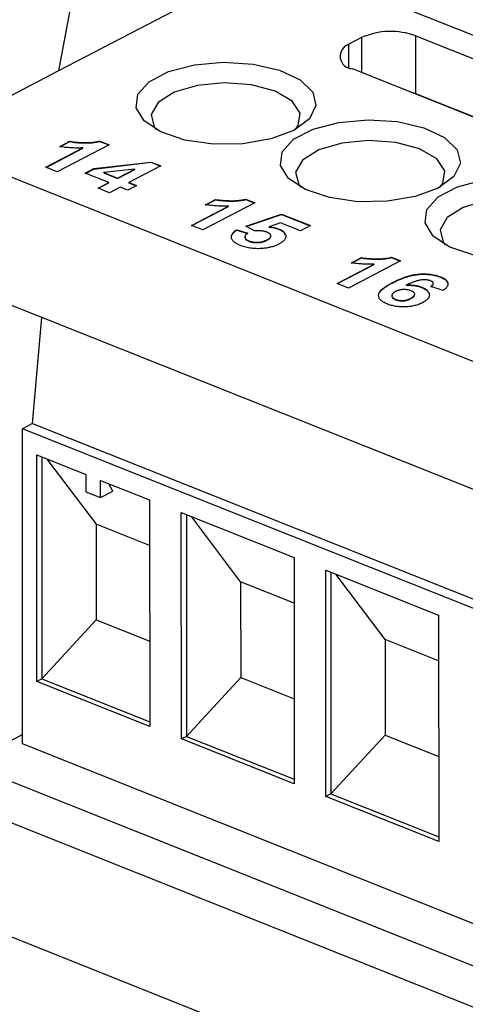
# Model space of a CAD drawing. Header units: millimetres. Extents: x -0.39 to 0.76, y -0.29 to 0.59.
# Tile 67 of 137: x 0.6231 to 0.6347, y -0.1283 to -0.1027. Entities that reach past the tile are written whole.
import ezdxf

# ---------------------------------------------------------------- set-up
doc = ezdxf.new("R2010")
doc.units = ezdxf.units.MM

msp = doc.modelspace()

# ---------------------------------------------------------------- linework, layer by layer
at = {"color": 7, "linetype": 'Continuous', "lineweight": 25}
for p, q in [((0.624897, -0.099916), (0.624122, -0.104014)), ((0.629807, -0.10105), (0.624122, -0.104014)), ((0.647614, -0.108151), (0.629807, -0.10105)), ((0.632017, -0.103143), (0.631688, -0.103315)), ((0.633428, -0.1031), (0.646955, -0.108495)), ((0.633429, -0.104613), (0.633428, -0.1031)), ((0.624122, -0.104014), (0.620586, -0.105858)), ((0.645326, -0.10936), (0.631782, -0.103959)), ((0.633429, -0.104613), (0.633354, -0.104586)), ((0.645401, -0.109387), (0.633429, -0.104613)), ((0.620586, -0.105858), (0.642407, -0.114561)), ((0.624161, -0.105982), (0.624421, -0.105846)), ((0.624161, -0.105991), (0.624421, -0.105855)), ((0.624421, -0.105855), (0.624421, -0.105846)), ((0.625204, -0.105839), (0.625442, -0.105934)), ((0.625204, -0.105848), (0.625204, -0.105839)), ((0.625204, -0.105848), (0.625433, -0.105939)), ((0.623792, -0.106521), (0.624755, -0.106019)), ((0.623801, -0.106525), (0.624755, -0.106027)), ((0.625442, -0.105934), (0.624089, -0.10664)), ((0.624755, -0.106027), (0.624755, -0.106019)), ((0.625045, -0.106558), (0.626532, -0.106385)), ((0.625045, -0.106567), (0.626532, -0.106393)), ((0.626532, -0.106385), (0.62679, -0.106487)), ((0.626532, -0.106393), (0.626532, -0.106385)), ((0.626532, -0.106393), (0.626781, -0.106492)), ((0.624089, -0.10664), (0.623792, -0.106521)), ((0.62482, -0.106676), (0.625045, -0.106558)), ((0.625435, -0.106921), (0.62482, -0.106676)), ((0.62483, -0.10668), (0.625045, -0.106567)), ((0.625045, -0.106567), (0.625045, -0.106558)), ((0.626111, -0.106568), (0.625306, -0.106662)), ((0.625306, -0.106662), (0.62566, -0.106803)), ((0.625306, -0.106671), (0.625306, -0.106662)), ((0.625306, -0.106671), (0.62566, -0.106812)), ((0.62566, -0.106803), (0.626111, -0.106568)), ((0.62566, -0.106812), (0.626111, -0.106577)), ((0.62679, -0.106487), (0.625957, -0.106922)), ((0.626111, -0.106577), (0.626111, -0.106568)), ((0.625157, -0.107065), (0.625435, -0.106921)), ((0.625167, -0.107069), (0.625435, -0.10693)), ((0.625435, -0.10693), (0.625435, -0.106921)), ((0.62566, -0.106812), (0.62566, -0.106803)), ((0.625957, -0.106922), (0.626156, -0.107001)), ((0.625957, -0.106931), (0.625957, -0.106922)), ((0.625957, -0.106931), (0.626146, -0.107006)), ((0.625454, -0.107184), (0.625157, -0.107065)), ((0.625732, -0.107039), (0.625454, -0.107184)), ((0.62593, -0.107118), (0.625732, -0.107039)), ((0.626156, -0.107001), (0.62593, -0.107118)), ((0.629238, -0.107448), (0.627885, -0.108153)), ((0.627957, -0.107496), (0.628217, -0.10736)), ((0.627957, -0.107505), (0.628217, -0.107369)), ((0.628217, -0.107369), (0.628217, -0.10736)), ((0.629, -0.107353), (0.629238, -0.107448)), ((0.629, -0.107362), (0.629, -0.107353)), ((0.629, -0.107362), (0.629229, -0.107453)), ((0.627588, -0.108035), (0.628551, -0.107533)), ((0.627597, -0.108039), (0.628551, -0.107541)), ((0.628551, -0.107541), (0.628551, -0.107533)), ((0.629005, -0.10806), (0.629932, -0.10774)), ((0.629015, -0.108065), (0.629932, -0.107749)), ((0.629932, -0.10774), (0.630685, -0.108041)), ((0.629932, -0.107749), (0.629932, -0.10774)), ((0.629932, -0.107749), (0.630676, -0.108046)), ((0.627885, -0.108153), (0.627588, -0.108035)), ((0.628765, -0.108148), (0.629052, -0.108236)), ((0.628765, -0.108157), (0.628765, -0.108148)), ((0.628765, -0.108157), (0.629052, -0.108245)), ((0.629233, -0.10818), (0.629005, -0.10806)), ((0.62991, -0.107971), (0.629608, -0.108073)), ((0.629608, -0.108082), (0.629608, -0.108073)), ((0.62985, -0.108132), (0.62985, -0.108123)), ((0.630425, -0.108177), (0.62991, -0.107971)), ((0.630685, -0.108041), (0.630425, -0.108177)), ((0.62908, -0.108447), (0.62908, -0.108438)), ((0.629552, -0.108422), (0.629552, -0.108413)), ((0.633034, -0.108962), (0.631681, -0.109667)), ((0.631753, -0.10901), (0.632013, -0.108874)), ((0.631753, -0.109018), (0.632013, -0.108883)), ((0.632013, -0.108883), (0.632013, -0.108874)), ((0.632796, -0.108867), (0.633034, -0.108962)), ((0.632796, -0.108875), (0.632796, -0.108867)), ((0.632796, -0.108875), (0.633025, -0.108967)), ((0.631384, -0.109549), (0.632347, -0.109046)), ((0.631393, -0.109553), (0.632347, -0.109055)), ((0.632347, -0.109055), (0.632347, -0.109046)), ((0.634074, -0.109385), (0.634074, -0.109376)), ((0.64128, -0.117448), (0.621716, -0.109646)), ((0.631681, -0.109667), (0.631384, -0.109549)), ((0.632833, -0.10953), (0.632833, -0.109521)), ((0.633186, -0.109598), (0.633186, -0.109589)), ((0.633578, -0.109651), (0.633578, -0.109642)), ((0.634145, -0.10973), (0.63382, -0.109626)), ((0.632901, -0.109971), (0.632901, -0.109962)), ((0.633298, -0.109943), (0.633298, -0.109934)), ((0.623449, -0.113196), (0.623687, -0.110431)), ((0.623449, -0.113196), (0.623185, -0.113333)), ((0.641921, -0.120805), (0.623185, -0.113333)), ((0.62319, -0.121543), (0.623185, -0.113333)), ((0.623449, -0.113196), (0.641959, -0.120578)), ((0.62356, -0.114016), (0.624841, -0.114527)), ((0.623563, -0.119912), (0.62356, -0.114016)), ((0.623691, -0.114069), (0.623695, -0.119843)), ((0.623822, -0.114121), (0.625106, -0.115821)), ((0.624841, -0.114527), (0.624841, -0.114972)), ((0.625217, -0.114677), (0.626498, -0.115188)), ((0.625217, -0.115122), (0.625217, -0.114677)), ((0.625539, -0.114955), (0.625434, -0.114764)), ((0.624841, -0.114972), (0.625217, -0.115122)), ((0.625217, -0.115122), (0.625539, -0.114955)), ((0.626498, -0.115188), (0.626502, -0.121084)), ((0.627325, -0.121412), (0.627322, -0.115517)), ((0.627322, -0.115517), (0.630261, -0.116689)), ((0.627454, -0.115569), (0.627457, -0.121344)), ((0.628868, -0.117321), (0.627585, -0.115622)), ((0.626499, -0.116376), (0.625106, -0.115821)), ((0.625106, -0.115821), (0.625107, -0.118313)), ((0.630261, -0.116689), (0.630264, -0.122584)), ((0.631087, -0.122913), (0.631084, -0.117017)), ((0.631084, -0.117017), (0.634023, -0.118189)), ((0.631216, -0.11707), (0.631219, -0.122844)), ((0.63263, -0.118822), (0.631347, -0.117122)), ((0.630261, -0.117877), (0.628868, -0.117321)), ((0.628868, -0.117321), (0.628869, -0.119813)), ((0.634023, -0.118189), (0.634026, -0.124085)), ((0.625107, -0.118313), (0.623695, -0.119843)), ((0.625107, -0.118313), (0.6265, -0.118868)), ((0.634023, -0.119377), (0.63263, -0.118822)), ((0.63263, -0.118822), (0.632632, -0.121313)), ((0.623695, -0.119843), (0.623563, -0.119912)), ((0.626502, -0.121084), (0.623563, -0.119912)), ((0.623695, -0.119843), (0.626502, -0.120963)), ((0.628869, -0.119813), (0.627457, -0.121344)), ((0.628869, -0.119813), (0.630263, -0.120369)), ((0.621723, -0.12206), (0.62319, -0.121295)), ((0.641286, -0.12876), (0.62319, -0.121543)), ((0.627457, -0.121344), (0.627325, -0.121412)), ((0.630264, -0.122584), (0.627325, -0.121412)), ((0.627457, -0.121344), (0.630264, -0.122463)), ((0.632632, -0.121313), (0.631219, -0.122844)), ((0.632632, -0.121313), (0.634025, -0.121869)), ((0.641287, -0.129862), (0.621723, -0.12206)), ((0.620595, -0.122678), (0.642416, -0.13138)), ((0.631219, -0.122844), (0.631087, -0.122913)), ((0.634026, -0.124085), (0.631087, -0.122913)), ((0.631219, -0.122844), (0.634026, -0.123964)), ((0.615478, -0.123609), (0.647492, -0.136377))]:
    msp.add_line(p, q, dxfattribs=at)
at = {"color": 9, "linetype": 'Continuous', "lineweight": 25}
for p, q in [((0.631688, -0.103916), (0.631688, -0.103315)), ((0.632017, -0.103143), (0.632018, -0.104053))]:
    msp.add_line(p, q, dxfattribs=at)
at = {"color": 7, "linetype": 'Continuous', "lineweight": 25, "flags": 128}
for points in [[(0.630251, -0.105562), (0.629652, -0.105785), (0.628927, -0.105909), (0.628154, -0.105918), (0.627416, -0.105812), (0.626794, -0.105603), (0.626355, -0.105312), (0.626146, -0.104973), (0.626191, -0.10462), (0.626484, -0.104294), (0.626993, -0.104028), (0.627664, -0.103852), (0.628424, -0.103785), (0.62919, -0.103834), (0.629879, -0.103994), (0.630417, -0.104247), (0.630746, -0.104566), (0.630829, -0.104917), (0.630658, -0.105261), (0.630251, -0.105562)], [(0.629767, -0.104543), (0.62915, -0.104376), (0.628443, -0.104323), (0.627742, -0.10439), (0.62714, -0.104568), (0.62672, -0.104833), (0.626538, -0.105149), (0.626618, -0.105474), (0.626667, -0.105538)], [(0.630298, -0.105536), (0.630369, -0.105438), (0.63042, -0.105112), (0.63021, -0.104799), (0.629767, -0.104543)], [(0.634013, -0.107062), (0.633415, -0.107286), (0.632689, -0.107409), (0.631916, -0.107418), (0.631178, -0.107312), (0.630556, -0.107103), (0.630117, -0.106813), (0.629908, -0.106473), (0.629953, -0.106121), (0.630246, -0.105794), (0.630755, -0.105528), (0.631426, -0.105352), (0.632186, -0.105285), (0.632952, -0.105334), (0.633641, -0.105494), (0.634179, -0.105747), (0.634508, -0.106067), (0.634591, -0.106418), (0.63442, -0.106762), (0.634013, -0.107062)], [(0.633529, -0.106043), (0.632913, -0.105877), (0.632206, -0.105824), (0.631504, -0.10589), (0.630902, -0.106068), (0.630482, -0.106333), (0.6303, -0.106649), (0.630381, -0.106974), (0.63043, -0.107038)], [(0.634061, -0.107036), (0.634131, -0.106938), (0.634183, -0.106612), (0.633973, -0.1063), (0.633529, -0.106043)], [(0.637775, -0.108562), (0.637177, -0.108786), (0.636452, -0.108909), (0.635678, -0.108919), (0.634941, -0.108813), (0.634318, -0.108603), (0.633879, -0.108313), (0.633671, -0.107973), (0.633715, -0.107621), (0.634008, -0.107294), (0.634518, -0.107029), (0.635189, -0.106853), (0.635948, -0.106786), (0.636714, -0.106835), (0.637404, -0.106995), (0.637942, -0.107248), (0.63827, -0.107567), (0.638353, -0.107918), (0.638182, -0.108262), (0.637775, -0.108562)], [(0.637292, -0.107543), (0.636675, -0.107377), (0.635968, -0.107324), (0.635266, -0.107391), (0.634665, -0.107569), (0.634244, -0.107834), (0.634062, -0.10815), (0.634143, -0.108475), (0.634192, -0.108539)]]:
    msp.add_lwpolyline(points, dxfattribs=at)
at = {"color": 7, "linetype": 'Continuous', "lineweight": 25}
for centre, radius, start, end in [((0.632777, -0.104871), 0.0018873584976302, 69.79802, 113.723828), ((0.631789, -0.103629), 0.0003297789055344, 107.879469, 268.701736)]:
    msp.add_arc(centre, radius, start, end, dxfattribs=at)
for points, knots in [([(0.6244213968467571, -0.1058460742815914), (0.6244476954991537, -0.1058505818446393), (0.6245027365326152, -0.1058600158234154), (0.6245928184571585, -0.1058693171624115), (0.6246924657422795, -0.1058760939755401), (0.6247812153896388, -0.1058791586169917), (0.6248550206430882, -0.1058798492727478), (0.6249098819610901, -0.105878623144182), (0.6249631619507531, -0.1058762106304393), (0.6250146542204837, -0.1058717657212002), (0.6250644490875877, -0.1058658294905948), (0.6251126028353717, -0.1058584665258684), (0.6251593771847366, -0.1058496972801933), (0.6251890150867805, -0.1058424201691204), (0.6252038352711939, -0.1058387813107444)], [0, 0, 0, 0, 0.1044728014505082, 0.2186534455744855, 0.3428558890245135, 0.479269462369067, 0.5495409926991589, 0.617424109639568, 0.683535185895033, 0.748597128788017, 0.812175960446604, 0.874869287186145, 0.9374294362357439, 1, 1, 1, 1]), ([(0.6244214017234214, -0.1058549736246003), (0.6244477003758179, -0.1058594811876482), (0.6245027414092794, -0.1058689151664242), (0.6245928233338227, -0.1058782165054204), (0.6246924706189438, -0.1058849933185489), (0.6247812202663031, -0.1058880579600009), (0.6248550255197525, -0.1058887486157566), (0.6249098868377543, -0.1058875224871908), (0.6249631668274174, -0.1058851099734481), (0.625014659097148, -0.105880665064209), (0.625064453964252, -0.1058747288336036), (0.6251126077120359, -0.1058673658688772), (0.6251593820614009, -0.1058585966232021), (0.6251890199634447, -0.1058513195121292), (0.6252038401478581, -0.1058476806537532)], [0, 0, 0, 0, 0.1044728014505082, 0.2186534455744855, 0.3428558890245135, 0.479269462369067, 0.5495409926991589, 0.617424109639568, 0.683535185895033, 0.748597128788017, 0.812175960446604, 0.874869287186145, 0.9374294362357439, 1, 1, 1, 1]), ([(0.6247551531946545, -0.1060185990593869), (0.6247297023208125, -0.1060194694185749), (0.6246791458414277, -0.1060211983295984), (0.624603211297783, -0.1060214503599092), (0.6245279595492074, -0.1060198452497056), (0.6244532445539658, -0.1060160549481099), (0.6243792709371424, -0.106010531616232), (0.6243057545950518, -0.1060029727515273), (0.6242327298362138, -0.1059936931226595), (0.6241850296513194, -0.1059857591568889), (0.6241611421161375, -0.1059817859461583)], [0, 0, 0, 0, 0.1265709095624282, 0.25142474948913, 0.3764250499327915, 0.5000934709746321, 0.624180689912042, 0.748133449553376, 0.873869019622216, 1, 1, 1, 1]), ([(0.6282174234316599, -0.1073599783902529), (0.6282437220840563, -0.1073644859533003), (0.6282987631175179, -0.1073739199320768), (0.6283888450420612, -0.1073832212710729), (0.6284884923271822, -0.1073899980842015), (0.6285772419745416, -0.1073930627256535), (0.6286510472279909, -0.1073937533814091), (0.6287059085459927, -0.1073925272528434), (0.6287591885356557, -0.1073901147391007), (0.6288106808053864, -0.1073856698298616), (0.6288604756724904, -0.1073797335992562), (0.6289086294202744, -0.1073723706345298), (0.6289554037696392, -0.1073636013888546), (0.6289850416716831, -0.1073563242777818), (0.6289998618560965, -0.1073526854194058)], [0, 0, 0, 0, 0.1044728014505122, 0.218653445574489, 0.342855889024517, 0.479269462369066, 0.5495409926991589, 0.617424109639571, 0.683535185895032, 0.748597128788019, 0.812175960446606, 0.874869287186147, 0.9374294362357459, 1, 1, 1, 1]), ([(0.628217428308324, -0.1073688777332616), (0.6282437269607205, -0.1073733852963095), (0.628298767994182, -0.1073828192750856), (0.6283888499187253, -0.1073921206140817), (0.6284884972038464, -0.1073988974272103), (0.6285772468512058, -0.1074019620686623), (0.6286510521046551, -0.107402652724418), (0.6287059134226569, -0.1074014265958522), (0.6287591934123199, -0.1073990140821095), (0.6288106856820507, -0.1073945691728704), (0.6288604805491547, -0.107388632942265), (0.6289086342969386, -0.1073812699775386), (0.6289554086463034, -0.1073725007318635), (0.6289850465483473, -0.1073652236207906), (0.6289998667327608, -0.1073615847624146)], [0, 0, 0, 0, 0.1044728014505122, 0.218653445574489, 0.342855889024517, 0.479269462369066, 0.5495409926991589, 0.617424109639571, 0.683535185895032, 0.748597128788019, 0.812175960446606, 0.874869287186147, 0.9374294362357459, 1, 1, 1, 1]), ([(0.6285511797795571, -0.1075325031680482), (0.6285257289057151, -0.1075333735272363), (0.6284751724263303, -0.1075351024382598), (0.6283992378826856, -0.1075353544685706), (0.62832398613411, -0.107533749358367), (0.6282492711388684, -0.1075299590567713), (0.628175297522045, -0.1075244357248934), (0.6281017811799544, -0.1075168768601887), (0.6280287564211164, -0.1075075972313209), (0.627981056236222, -0.1074996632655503), (0.6279571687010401, -0.1074956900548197)], [0, 0, 0, 0, 0.1265709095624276, 0.2514247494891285, 0.37642504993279, 0.5000934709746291, 0.624180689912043, 0.748133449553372, 0.873869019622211, 1, 1, 1, 1]), ([(0.6288668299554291, -0.1085610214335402), (0.6288497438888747, -0.1085539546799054), (0.6288163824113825, -0.1085401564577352), (0.6287720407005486, -0.1085175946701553), (0.6287336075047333, -0.1084943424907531), (0.6287008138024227, -0.1084702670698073), (0.6286741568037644, -0.1084453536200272), (0.628652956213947, -0.1084196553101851), (0.6286379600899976, -0.1083930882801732), (0.6286291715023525, -0.1083658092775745), (0.6286259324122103, -0.1083382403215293), (0.6286288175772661, -0.1083106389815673), (0.6286369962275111, -0.1082831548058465), (0.6286512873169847, -0.1082558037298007), (0.6286710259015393, -0.1082285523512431), (0.6286969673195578, -0.1082015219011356), (0.6287276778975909, -0.1081743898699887), (0.6287525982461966, -0.1081570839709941), (0.6287652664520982, -0.1081482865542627)], [0, 0, 0, 0, 0.0686820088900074, 0.1341053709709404, 0.1975679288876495, 0.2586952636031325, 0.3189424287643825, 0.378352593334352, 0.4377332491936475, 0.497736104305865, 0.558121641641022, 0.617716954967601, 0.677887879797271, 0.738931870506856, 0.801002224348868, 0.864958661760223, 0.9313520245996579, 1, 1, 1, 1]), ([(0.6286484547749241, -0.1082893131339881), (0.6286524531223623, -0.1082749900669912), (0.6286658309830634, -0.1082270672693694), (0.6287242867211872, -0.1081859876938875), (0.6287652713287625, -0.1081571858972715)], [0, 0, 0, 0, 0.2988779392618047, 1, 1, 1, 1]), ([(0.6295530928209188, -0.1082119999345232), (0.6295428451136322, -0.108208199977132), (0.6295224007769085, -0.1082006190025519), (0.6294880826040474, -0.1081915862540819), (0.6294513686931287, -0.1081845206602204), (0.6294122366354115, -0.1081794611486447), (0.6293706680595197, -0.1081764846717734), (0.6293267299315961, -0.1081756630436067), (0.6292802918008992, -0.1081766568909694), (0.6292487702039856, -0.1081788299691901), (0.629232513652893, -0.108179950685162)], [0, 0, 0, 0, 0.116460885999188, 0.2323412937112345, 0.3483544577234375, 0.467509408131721, 0.590460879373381, 0.718854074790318, 0.8550053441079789, 1, 1, 1, 1]), ([(0.6295520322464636, -0.1084129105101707), (0.6295607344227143, -0.1084082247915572), (0.6295775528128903, -0.1083991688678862), (0.6295994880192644, -0.1083850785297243), (0.6296182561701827, -0.1083712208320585), (0.6296326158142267, -0.1083572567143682), (0.629644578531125, -0.1083436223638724), (0.6296516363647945, -0.1083299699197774), (0.6296563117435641, -0.1083165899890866), (0.6296561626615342, -0.1083033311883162), (0.6296530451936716, -0.1082904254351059), (0.6296475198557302, -0.1082778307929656), (0.629638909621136, -0.1082657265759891), (0.629627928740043, -0.108253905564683), (0.6296133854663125, -0.1082426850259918), (0.6295956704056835, -0.1082320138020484), (0.6295760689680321, -0.1082214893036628), (0.6295608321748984, -0.1082151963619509), (0.6295530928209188, -0.1082119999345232)], [0, 0, 0, 0, 0.0807635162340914, 0.1560888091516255, 0.227187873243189, 0.294738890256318, 0.3588525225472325, 0.4200087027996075, 0.478955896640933, 0.536764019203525, 0.593893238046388, 0.649743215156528, 0.705544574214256, 0.761181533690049, 0.818488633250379, 0.876653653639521, 0.9373476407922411, 1, 1, 1, 1]), ([(0.6296080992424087, -0.1080730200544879), (0.6296313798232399, -0.1080751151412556), (0.6296767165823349, -0.1080791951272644), (0.6297404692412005, -0.1080902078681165), (0.6297988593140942, -0.1081042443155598), (0.6298327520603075, -0.1081165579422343), (0.6298495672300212, -0.1081226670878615)], [0, 0, 0, 0, 0.265012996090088, 0.5160880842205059, 0.759917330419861, 1, 1, 1, 1]), ([(0.6296081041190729, -0.1080819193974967), (0.6296313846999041, -0.1080840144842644), (0.6296767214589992, -0.1080880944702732), (0.6297404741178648, -0.1080991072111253), (0.6297988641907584, -0.1081131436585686), (0.6298327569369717, -0.1081254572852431), (0.6298495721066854, -0.1081315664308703)], [0, 0, 0, 0, 0.265012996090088, 0.5160880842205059, 0.759917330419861, 1, 1, 1, 1]), ([(0.6298495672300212, -0.1081226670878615), (0.6298644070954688, -0.1081289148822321), (0.62989372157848, -0.1081412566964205), (0.6299319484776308, -0.1081618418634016), (0.6299646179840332, -0.1081836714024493), (0.62999188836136, -0.1082067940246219), (0.6300130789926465, -0.1082312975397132), (0.6300290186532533, -0.1082570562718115), (0.6300388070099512, -0.1082840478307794), (0.6300435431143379, -0.1083120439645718), (0.6300423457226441, -0.1083404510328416), (0.6300341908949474, -0.1083686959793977), (0.630020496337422, -0.1083965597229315), (0.6300002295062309, -0.1084239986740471), (0.629972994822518, -0.108450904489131), (0.6299402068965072, -0.10847751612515), (0.6299005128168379, -0.10850354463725), (0.6298703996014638, -0.1085200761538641), (0.6298550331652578, -0.1085285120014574)], [0, 0, 0, 0, 0.0609006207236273, 0.1203023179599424, 0.17801514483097, 0.235506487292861, 0.293619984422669, 0.3519276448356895, 0.412227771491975, 0.474265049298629, 0.5374225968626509, 0.599744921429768, 0.6623304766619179, 0.72596344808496, 0.79076972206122, 0.8579694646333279, 0.927523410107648, 1, 1, 1, 1]), ([(0.6298495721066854, -0.1081315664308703), (0.6299184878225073, -0.1081630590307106), (0.6300082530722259, -0.1082040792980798), (0.6300154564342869, -0.1082594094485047), (0.630017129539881, -0.108272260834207)], [0, 0, 0, 0, 0.7677326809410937, 0.9999999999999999, 0.9999999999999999, 0.9999999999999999, 0.9999999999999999]), ([(0.6290522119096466, -0.1082357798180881), (0.6290397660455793, -0.1082448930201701), (0.6290157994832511, -0.1082624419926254), (0.6289917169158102, -0.1082906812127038), (0.6289792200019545, -0.1083190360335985), (0.6289792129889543, -0.1083471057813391), (0.6289891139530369, -0.1083738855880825), (0.6290097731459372, -0.1083984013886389), (0.6290394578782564, -0.1084204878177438), (0.629066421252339, -0.1084324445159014), (0.6290799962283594, -0.1084384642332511)], [0, 0, 0, 0, 0.1443560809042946, 0.277981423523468, 0.4056762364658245, 0.531791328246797, 0.654120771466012, 0.769533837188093, 0.883969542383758, 1, 1, 1, 1]), ([(0.6289884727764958, -0.1083268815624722), (0.6289847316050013, -0.1083387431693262), (0.6289758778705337, -0.1083668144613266), (0.6290073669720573, -0.1084112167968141), (0.6290557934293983, -0.1084353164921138), (0.6290800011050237, -0.1084473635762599)], [0, 0, 0, 0, 0.2679163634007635, 0.6340421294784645, 1, 1, 1, 1]), ([(0.6290799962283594, -0.1084384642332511), (0.6290883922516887, -0.1084416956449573), (0.6291048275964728, -0.1084480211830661), (0.6291315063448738, -0.1084560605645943), (0.6291588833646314, -0.1084627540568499), (0.6291870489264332, -0.1084682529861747), (0.629216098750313, -0.1084722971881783), (0.629245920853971, -0.1084749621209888), (0.6292766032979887, -0.1084762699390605), (0.6293079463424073, -0.1084764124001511), (0.6293398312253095, -0.1084750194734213), (0.6293713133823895, -0.108471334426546), (0.6294026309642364, -0.1084662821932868), (0.6294336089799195, -0.1084593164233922), (0.6294638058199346, -0.1084501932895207), (0.6294941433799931, -0.1084396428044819), (0.629523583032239, -0.1084269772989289), (0.6295423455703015, -0.1084177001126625), (0.6295520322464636, -0.1084129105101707)], [0, 0, 0, 0, 0.0613292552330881, 0.1200529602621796, 0.1782193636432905, 0.23466527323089, 0.2909028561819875, 0.3475356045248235, 0.404085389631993, 0.46274910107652, 0.522375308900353, 0.5823107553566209, 0.643697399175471, 0.707576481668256, 0.774501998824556, 0.8455657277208, 0.92026906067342, 1, 1, 1, 1]), ([(0.6290800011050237, -0.1084473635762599), (0.6290883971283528, -0.1084505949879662), (0.6291048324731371, -0.1084569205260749), (0.6291315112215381, -0.1084649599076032), (0.6291588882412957, -0.1084716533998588), (0.6291870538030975, -0.1084771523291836), (0.6292161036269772, -0.1084811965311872), (0.6292459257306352, -0.1084838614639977), (0.6292766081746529, -0.1084851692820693), (0.6293079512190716, -0.1084853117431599), (0.6293398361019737, -0.1084839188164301), (0.6293713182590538, -0.1084802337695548), (0.6294026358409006, -0.1084751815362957), (0.6294336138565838, -0.1084682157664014), (0.6294638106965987, -0.1084590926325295), (0.6294941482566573, -0.1084485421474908), (0.6295235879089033, -0.1084358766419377), (0.6295423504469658, -0.1084265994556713), (0.6295520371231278, -0.1084218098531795)], [0, 0, 0, 0, 0.0613292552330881, 0.1200529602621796, 0.1782193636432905, 0.23466527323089, 0.2909028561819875, 0.3475356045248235, 0.404085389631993, 0.46274910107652, 0.522375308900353, 0.5823107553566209, 0.643697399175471, 0.707576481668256, 0.774501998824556, 0.8455657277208, 0.92026906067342, 1, 1, 1, 1]), ([(0.6295520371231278, -0.1084218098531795), (0.6295834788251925, -0.1084052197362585), (0.6296323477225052, -0.1083794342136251), (0.6296406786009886, -0.1083461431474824), (0.6296436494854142, -0.1083342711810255)], [0, 0, 0, 0, 0.6433888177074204, 0.9999999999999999, 0.9999999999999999, 0.9999999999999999, 0.9999999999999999]), ([(0.6294558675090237, -0.1086357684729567), (0.6294292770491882, -0.1086378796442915), (0.6293769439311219, -0.1086420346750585), (0.6292981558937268, -0.1086435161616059), (0.6292213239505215, -0.1086405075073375), (0.6291462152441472, -0.1086332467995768), (0.6290728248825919, -0.1086217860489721), (0.629001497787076, -0.1086057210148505), (0.6289318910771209, -0.1085856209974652), (0.6288888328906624, -0.1085693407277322), (0.6288668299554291, -0.1085610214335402)], [0, 0, 0, 0, 0.1272652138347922, 0.250472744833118, 0.3709183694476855, 0.490351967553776, 0.6120391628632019, 0.736128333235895, 0.865160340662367, 1, 1, 1, 1]), ([(0.6298550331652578, -0.1085285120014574), (0.629841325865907, -0.1085352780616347), (0.6298141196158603, -0.1085487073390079), (0.6297702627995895, -0.1085671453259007), (0.6297233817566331, -0.1085833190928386), (0.6296749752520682, -0.1085980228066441), (0.6296234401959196, -0.108610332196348), (0.629569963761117, -0.1086209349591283), (0.6295138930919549, -0.1086295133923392), (0.6294753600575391, -0.1086336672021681), (0.6294558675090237, -0.1086357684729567)], [0, 0, 0, 0, 0.1284406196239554, 0.2549289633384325, 0.378716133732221, 0.5019943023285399, 0.6244069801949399, 0.748194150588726, 0.8726200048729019, 1, 1, 1, 1]), ([(0.6320134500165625, -0.1088738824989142), (0.632039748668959, -0.1088783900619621), (0.6320947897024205, -0.1088878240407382), (0.6321848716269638, -0.1088971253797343), (0.6322845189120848, -0.1089039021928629), (0.6323732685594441, -0.1089069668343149), (0.6324470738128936, -0.1089076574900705), (0.6325019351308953, -0.1089064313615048), (0.6325552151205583, -0.1089040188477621), (0.632606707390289, -0.108899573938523), (0.632656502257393, -0.1088936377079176), (0.6327046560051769, -0.1088862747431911), (0.6327514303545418, -0.1088775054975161), (0.6327810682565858, -0.1088702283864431), (0.6327958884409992, -0.1088665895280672)], [0, 0, 0, 0, 0.1044728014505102, 0.218653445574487, 0.3428558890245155, 0.479269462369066, 0.5495409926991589, 0.61742410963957, 0.683535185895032, 0.74859712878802, 0.812175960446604, 0.874869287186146, 0.9374294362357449, 1, 1, 1, 1]), ([(0.6320134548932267, -0.108882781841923), (0.6320397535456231, -0.1088872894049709), (0.6320947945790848, -0.108896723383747), (0.632184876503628, -0.1089060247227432), (0.632284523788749, -0.1089128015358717), (0.6323732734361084, -0.1089158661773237), (0.6324470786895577, -0.1089165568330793), (0.6325019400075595, -0.1089153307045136), (0.6325552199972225, -0.1089129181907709), (0.6326067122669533, -0.1089084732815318), (0.6326565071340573, -0.1089025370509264), (0.6327046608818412, -0.1088951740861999), (0.6327514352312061, -0.1088864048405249), (0.6327810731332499, -0.108879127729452), (0.6327958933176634, -0.108875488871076)], [0, 0, 0, 0, 0.1044728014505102, 0.218653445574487, 0.3428558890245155, 0.479269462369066, 0.5495409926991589, 0.61742410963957, 0.683535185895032, 0.74859712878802, 0.812175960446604, 0.874869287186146, 0.9374294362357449, 1, 1, 1, 1]), ([(0.6323472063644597, -0.1090464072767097), (0.6323217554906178, -0.1090472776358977), (0.632271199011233, -0.1090490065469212), (0.6321952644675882, -0.109049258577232), (0.6321200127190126, -0.1090476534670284), (0.632045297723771, -0.1090438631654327), (0.6319713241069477, -0.1090383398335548), (0.631897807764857, -0.1090307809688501), (0.6318247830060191, -0.1090215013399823), (0.6317770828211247, -0.1090135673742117), (0.6317531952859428, -0.109009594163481)], [0, 0, 0, 0, 0.1265709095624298, 0.2514247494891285, 0.376425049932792, 0.5000934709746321, 0.624180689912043, 0.748133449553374, 0.873869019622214, 1, 1, 1, 1]), ([(0.6328326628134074, -0.1095206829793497), (0.632862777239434, -0.1095054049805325), (0.6329209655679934, -0.1094758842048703), (0.6330108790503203, -0.1094356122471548), (0.6330986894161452, -0.1094003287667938), (0.6331852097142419, -0.1093705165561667), (0.6332700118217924, -0.1093458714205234), (0.6333530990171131, -0.1093262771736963), (0.6334349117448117, -0.1093121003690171), (0.6335151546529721, -0.109303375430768), (0.633593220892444, -0.1092991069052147), (0.633668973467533, -0.1092987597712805), (0.6337425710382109, -0.1093021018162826), (0.6338139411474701, -0.109309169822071), (0.6338828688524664, -0.1093204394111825), (0.6339495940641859, -0.1093353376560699), (0.6340145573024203, -0.1093537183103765), (0.6340542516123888, -0.1093688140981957), (0.6340744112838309, -0.1093764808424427)], [0, 0, 0, 0, 0.0932311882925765, 0.180145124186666, 0.2607200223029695, 0.335343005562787, 0.40439372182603, 0.46866345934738, 0.528671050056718, 0.585123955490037, 0.6390464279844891, 0.691174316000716, 0.741714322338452, 0.7919466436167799, 0.84207517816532, 0.893016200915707, 0.945665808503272, 1, 1, 1, 1]), ([(0.6328326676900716, -0.1095295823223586), (0.6328627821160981, -0.1095143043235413), (0.6329209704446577, -0.1094847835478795), (0.6330108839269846, -0.1094445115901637), (0.6330986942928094, -0.1094092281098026), (0.633185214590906, -0.1093794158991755), (0.6332700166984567, -0.1093547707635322), (0.6333531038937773, -0.1093351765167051), (0.6334349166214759, -0.1093209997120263), (0.6335151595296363, -0.1093122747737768), (0.6335932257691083, -0.1093080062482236), (0.6336689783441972, -0.1093076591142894), (0.633742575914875, -0.1093110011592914), (0.6338139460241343, -0.1093180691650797), (0.6338828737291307, -0.1093293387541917), (0.6339495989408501, -0.1093442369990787), (0.6340145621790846, -0.1093626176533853), (0.6340542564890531, -0.1093777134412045), (0.6340744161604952, -0.1093853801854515)], [0, 0, 0, 0, 0.0932311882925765, 0.180145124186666, 0.2607200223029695, 0.335343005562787, 0.40439372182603, 0.46866345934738, 0.528671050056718, 0.585123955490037, 0.6390464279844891, 0.691174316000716, 0.741714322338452, 0.7919466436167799, 0.84207517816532, 0.893016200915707, 0.945665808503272, 1, 1, 1, 1]), ([(0.6338107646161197, -0.1094789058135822), (0.6338031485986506, -0.1094760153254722), (0.6337879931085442, -0.1094702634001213), (0.6337623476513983, -0.1094637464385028), (0.6337355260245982, -0.1094585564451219), (0.6337071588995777, -0.1094550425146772), (0.6336771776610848, -0.1094531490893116), (0.6336457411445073, -0.1094530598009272), (0.6336127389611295, -0.109454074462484), (0.6335778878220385, -0.1094572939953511), (0.6335402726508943, -0.1094625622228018), (0.633499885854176, -0.1094712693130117), (0.6334560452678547, -0.109483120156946), (0.6334088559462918, -0.1094983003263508), (0.6333577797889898, -0.109516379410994), (0.6333033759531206, -0.1095377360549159), (0.6332454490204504, -0.1095623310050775), (0.6332062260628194, -0.1095800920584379), (0.6331857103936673, -0.109589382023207)], [0, 0, 0, 0, 0.0401536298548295, 0.079903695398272, 0.1186424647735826, 0.1582401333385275, 0.1988582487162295, 0.241137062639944, 0.2856312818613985, 0.332856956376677, 0.385095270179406, 0.444912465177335, 0.513585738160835, 0.5916453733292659, 0.679009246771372, 0.775790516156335, 0.882726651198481, 1, 1, 1, 1]), ([(0.6338196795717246, -0.1096261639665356), (0.6338302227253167, -0.1096188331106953), (0.6338500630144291, -0.1096050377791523), (0.6338715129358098, -0.1095836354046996), (0.633883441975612, -0.1095631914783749), (0.6338858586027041, -0.1095436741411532), (0.6338793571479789, -0.1095253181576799), (0.6338646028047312, -0.1095082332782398), (0.6338416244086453, -0.1094924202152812), (0.6338213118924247, -0.1094835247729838), (0.6338107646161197, -0.1094789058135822)], [0, 0, 0, 0, 0.1600895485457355, 0.301259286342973, 0.428171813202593, 0.544692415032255, 0.65604141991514, 0.7655645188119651, 0.8782693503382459, 1, 1, 1, 1]), ([(0.6340744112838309, -0.1093764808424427), (0.6340881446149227, -0.1093821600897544), (0.6341149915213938, -0.1093932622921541), (0.6341504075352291, -0.1094115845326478), (0.6341815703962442, -0.1094304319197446), (0.634208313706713, -0.1094499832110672), (0.6342297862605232, -0.1094704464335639), (0.6342465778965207, -0.1094916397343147), (0.6342588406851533, -0.1095135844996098), (0.6342665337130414, -0.1095361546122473), (0.6342693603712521, -0.1095592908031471), (0.6342668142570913, -0.1095828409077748), (0.634259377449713, -0.1096067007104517), (0.634247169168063, -0.1096308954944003), (0.6342291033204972, -0.1096552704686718), (0.6342062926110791, -0.1096800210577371), (0.6341784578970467, -0.1097051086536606), (0.6341566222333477, -0.1097215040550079), (0.634145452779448, -0.1097298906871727)], [0, 0, 0, 0, 0.0647517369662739, 0.1265813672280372, 0.1868397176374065, 0.245514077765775, 0.3028497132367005, 0.3603454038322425, 0.4179129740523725, 0.476091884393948, 0.535068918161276, 0.595103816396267, 0.656390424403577, 0.7194343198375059, 0.784953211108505, 0.853160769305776, 0.9248882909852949, 1, 1, 1, 1]), ([(0.6340744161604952, -0.1093853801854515), (0.6341333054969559, -0.1094119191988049), (0.634230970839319, -0.1094559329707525), (0.6342460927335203, -0.1095172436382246), (0.6342520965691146, -0.1095415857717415)], [0, 0, 0, 0, 0.6029706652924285, 1, 1, 1, 1]), ([(0.6326814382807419, -0.1100823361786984), (0.6326631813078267, -0.1100746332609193), (0.632627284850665, -0.1100594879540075), (0.6325808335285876, -0.1100341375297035), (0.6325421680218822, -0.1100071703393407), (0.6325111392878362, -0.1099786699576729), (0.6324868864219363, -0.1099487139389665), (0.6324706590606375, -0.1099170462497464), (0.6324623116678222, -0.1098838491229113), (0.6324608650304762, -0.1098491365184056), (0.6324686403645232, -0.1098128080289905), (0.6324882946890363, -0.1097750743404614), (0.6325186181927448, -0.1097359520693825), (0.6325599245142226, -0.1096954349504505), (0.6326122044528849, -0.1096535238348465), (0.6326755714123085, -0.1096102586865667), (0.6327488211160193, -0.1095652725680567), (0.6328040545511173, -0.109535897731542), (0.6328326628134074, -0.1095206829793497)], [0, 0, 0, 0, 0.053259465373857, 0.1047175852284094, 0.1547752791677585, 0.204330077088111, 0.253913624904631, 0.3044760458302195, 0.356706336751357, 0.4105969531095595, 0.467274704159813, 0.52762561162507, 0.592240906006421, 0.6617987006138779, 0.737130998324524, 0.8183872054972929, 0.9059333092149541, 1, 1, 1, 1]), ([(0.6324769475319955, -0.1098129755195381), (0.6324776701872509, -0.10980934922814), (0.6324993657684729, -0.1097004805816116), (0.6326688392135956, -0.1096135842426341), (0.6328326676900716, -0.1095295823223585)], [0, 0, 0, 0, 0.0333088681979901, 1, 1, 1, 1]), ([(0.632901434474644, -0.1097584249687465), (0.6328929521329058, -0.1097629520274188), (0.6328763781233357, -0.1097717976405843), (0.6328556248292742, -0.1097859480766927), (0.6328379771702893, -0.109799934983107), (0.632823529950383, -0.1098139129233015), (0.6328135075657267, -0.1098280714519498), (0.6328066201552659, -0.1098422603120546), (0.6328033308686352, -0.1098565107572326), (0.6328043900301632, -0.1098751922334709), (0.6328124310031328, -0.1098975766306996), (0.6328317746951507, -0.1099223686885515), (0.6328608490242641, -0.1099445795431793), (0.6328876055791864, -0.1099564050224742), (0.6329011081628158, -0.1099623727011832)], [0, 0, 0, 0, 0.0781805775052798, 0.152760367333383, 0.223254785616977, 0.2901443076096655, 0.3553798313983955, 0.41833530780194, 0.480870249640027, 0.543172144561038, 0.663550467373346, 0.7773174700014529, 0.887624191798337, 1, 1, 1, 1]), ([(0.6333026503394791, -0.1097393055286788), (0.6332881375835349, -0.1097339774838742), (0.6332599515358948, -0.1097236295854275), (0.6332110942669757, -0.1097131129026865), (0.6331598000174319, -0.1097069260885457), (0.6331152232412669, -0.1097059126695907), (0.6330794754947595, -0.1097074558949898), (0.6330526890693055, -0.109710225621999), (0.633026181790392, -0.1097143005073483), (0.6330001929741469, -0.1097201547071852), (0.6329747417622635, -0.1097274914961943), (0.6329496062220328, -0.1097363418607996), (0.6329248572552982, -0.1097466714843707), (0.6329093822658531, -0.1097544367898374), (0.632901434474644, -0.1097584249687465)], [0, 0, 0, 0, 0.1224195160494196, 0.2377578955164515, 0.352954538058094, 0.470116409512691, 0.529583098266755, 0.589056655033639, 0.650602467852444, 0.713383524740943, 0.77943632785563, 0.848564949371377, 0.922224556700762, 1, 1, 1, 1]), ([(0.6331857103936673, -0.109589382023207), (0.6332042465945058, -0.1095884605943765), (0.6332405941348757, -0.1095866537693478), (0.6332946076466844, -0.1095869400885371), (0.6333467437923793, -0.1095895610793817), (0.6333971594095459, -0.1095947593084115), (0.6334454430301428, -0.1096029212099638), (0.6334921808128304, -0.10961313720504), (0.6335367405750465, -0.109626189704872), (0.6335643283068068, -0.109636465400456), (0.6335783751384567, -0.1096416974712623)], [0, 0, 0, 0, 0.132218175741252, 0.259265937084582, 0.382426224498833, 0.503963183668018, 0.6251094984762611, 0.747226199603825, 0.871295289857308, 1, 1, 1, 1]), ([(0.6331857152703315, -0.1095982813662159), (0.6332042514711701, -0.1095973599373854), (0.63324059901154, -0.1095955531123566), (0.6332946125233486, -0.1095958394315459), (0.6333467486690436, -0.1095984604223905), (0.6333971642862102, -0.1096036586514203), (0.6334454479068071, -0.1096118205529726), (0.6334921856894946, -0.1096220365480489), (0.6335367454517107, -0.1096350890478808), (0.6335643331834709, -0.1096453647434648), (0.633578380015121, -0.1096505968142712)], [0, 0, 0, 0, 0.132218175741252, 0.259265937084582, 0.382426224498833, 0.503963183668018, 0.6251094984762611, 0.747226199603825, 0.871295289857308, 1, 1, 1, 1]), ([(0.633298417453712, -0.1099344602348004), (0.6333072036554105, -0.1099297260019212), (0.6333241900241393, -0.1099205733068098), (0.6333463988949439, -0.1099064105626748), (0.6333649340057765, -0.1098925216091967), (0.6333799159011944, -0.1098788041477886), (0.6333906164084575, -0.109865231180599), (0.6333981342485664, -0.1098518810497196), (0.6334013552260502, -0.1098387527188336), (0.6334012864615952, -0.1098217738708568), (0.6333929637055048, -0.1098013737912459), (0.6333739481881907, -0.1097782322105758), (0.6333432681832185, -0.1097571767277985), (0.6333164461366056, -0.1097453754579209), (0.6333026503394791, -0.1097393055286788)], [0, 0, 0, 0, 0.084032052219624, 0.162459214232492, 0.2356891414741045, 0.3042222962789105, 0.369765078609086, 0.4308571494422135, 0.490633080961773, 0.548338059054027, 0.6605669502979, 0.769864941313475, 0.881631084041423, 1, 1, 1, 1]), ([(0.6335783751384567, -0.1096416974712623), (0.6335933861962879, -0.1096480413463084), (0.6336230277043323, -0.1096605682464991), (0.6336624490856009, -0.10968123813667), (0.6336957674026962, -0.1097034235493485), (0.6337240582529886, -0.1097267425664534), (0.6337475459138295, -0.1097512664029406), (0.6337644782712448, -0.1097772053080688), (0.6337763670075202, -0.1098043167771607), (0.6337827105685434, -0.1098324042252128), (0.6337834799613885, -0.1098608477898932), (0.6337781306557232, -0.1098891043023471), (0.6337653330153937, -0.1099167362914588), (0.6337474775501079, -0.1099439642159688), (0.63372214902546, -0.1099705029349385), (0.6336909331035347, -0.1099964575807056), (0.6336531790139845, -0.1100219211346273), (0.6336239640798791, -0.1100379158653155), (0.6336090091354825, -0.1100461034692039)], [0, 0, 0, 0, 0.0619593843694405, 0.1223477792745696, 0.181484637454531, 0.240217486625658, 0.299114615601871, 0.3588191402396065, 0.4195508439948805, 0.482449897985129, 0.545990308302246, 0.608137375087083, 0.670271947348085, 0.733113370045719, 0.796428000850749, 0.861936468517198, 0.929326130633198, 1, 1, 1, 1]), ([(0.633578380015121, -0.1096505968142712), (0.6336461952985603, -0.1096818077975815), (0.6337413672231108, -0.109725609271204), (0.6337531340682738, -0.1097850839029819), (0.6337565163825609, -0.1098021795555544)], [0, 0, 0, 0, 0.7125555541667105, 1, 1, 1, 1]), ([(0.6338196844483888, -0.1096350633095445), (0.633839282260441, -0.1096222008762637), (0.6338702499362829, -0.1096018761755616), (0.6338754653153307, -0.1095775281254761), (0.6338773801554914, -0.1095685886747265)], [0, 0, 0, 0, 0.6328473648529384, 1, 1, 1, 1]), ([(0.6328150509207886, -0.1098540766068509), (0.6328103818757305, -0.1098638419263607), (0.6327978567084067, -0.1098900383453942), (0.6328278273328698, -0.1099339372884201), (0.6328766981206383, -0.1099588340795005), (0.6329011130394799, -0.1099712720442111)], [0, 0, 0, 0, 0.2292328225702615, 0.6149393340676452, 1, 1, 1, 1]), ([(0.6329011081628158, -0.1099623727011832), (0.6329150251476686, -0.109967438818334), (0.6329421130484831, -0.1099772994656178), (0.6329886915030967, -0.1099872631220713), (0.6330372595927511, -0.1099930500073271), (0.6330793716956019, -0.1099938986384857), (0.6331135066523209, -0.1099920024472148), (0.6331398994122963, -0.1099889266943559), (0.6331662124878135, -0.1099839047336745), (0.6331926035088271, -0.1099772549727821), (0.6332192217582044, -0.1099691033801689), (0.633245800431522, -0.1099591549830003), (0.6332724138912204, -0.1099474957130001), (0.6332895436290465, -0.1099389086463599), (0.633298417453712, -0.1099344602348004)], [0, 0, 0, 0, 0.116639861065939, 0.2270268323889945, 0.3350052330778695, 0.4446100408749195, 0.501396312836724, 0.560370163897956, 0.622819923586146, 0.6880912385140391, 0.758021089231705, 0.8329651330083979, 0.913469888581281, 1, 1, 1, 1]), ([(0.6329011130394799, -0.109971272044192), (0.6329150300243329, -0.1099763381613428), (0.6329421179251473, -0.109986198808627), (0.632988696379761, -0.1099961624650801), (0.6330372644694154, -0.1100019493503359), (0.6330793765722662, -0.1100027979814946), (0.6331135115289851, -0.1100009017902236), (0.6331399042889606, -0.1099978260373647), (0.6331662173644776, -0.1099928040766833), (0.6331926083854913, -0.1099861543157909), (0.6332192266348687, -0.1099780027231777), (0.6332458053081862, -0.1099680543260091), (0.6332724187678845, -0.1099563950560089), (0.6332895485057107, -0.1099478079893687), (0.6332984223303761, -0.1099433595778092)], [0, 0, 0, 0, 0.116639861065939, 0.2270268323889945, 0.3350052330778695, 0.4446100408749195, 0.501396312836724, 0.560370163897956, 0.622819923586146, 0.6880912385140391, 0.758021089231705, 0.8329651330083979, 0.913469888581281, 1, 1, 1, 1]), ([(0.6332984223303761, -0.1099433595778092), (0.6333291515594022, -0.1099273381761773), (0.6333778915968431, -0.1099019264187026), (0.63338661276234, -0.1098689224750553), (0.6333898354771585, -0.1098567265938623)], [0, 0, 0, 0, 0.6304720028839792, 1, 1, 1, 1]), ([(0.6336090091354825, -0.1100461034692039), (0.6335923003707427, -0.1100544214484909), (0.6335597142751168, -0.1100706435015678), (0.6335070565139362, -0.1100924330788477), (0.6334522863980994, -0.1101109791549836), (0.633395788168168, -0.1101267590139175), (0.6333375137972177, -0.1101394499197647), (0.6332774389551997, -0.1101493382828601), (0.6332154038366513, -0.1101557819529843), (0.6331522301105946, -0.1101595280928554), (0.6330887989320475, -0.1101600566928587), (0.633026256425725, -0.110157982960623), (0.6329651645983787, -0.1101526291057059), (0.6329051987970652, -0.1101447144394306), (0.6328469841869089, -0.1101332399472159), (0.6327898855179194, -0.1101192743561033), (0.6327340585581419, -0.1101023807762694), (0.6326992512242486, -0.1100891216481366), (0.6326814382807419, -0.1100823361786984)], [0, 0, 0, 0, 0.0708046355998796, 0.138086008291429, 0.2032312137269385, 0.265884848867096, 0.3275091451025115, 0.3878681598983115, 0.4484111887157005, 0.509386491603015, 0.570040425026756, 0.629864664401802, 0.68871511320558, 0.7479854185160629, 0.80839432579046, 0.870086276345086, 0.933515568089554, 1, 1, 1, 1])]:
    msp.add_open_spline(points, degree=3, knots=knots, dxfattribs=at)

doc.saveas('drawing.dxf')
